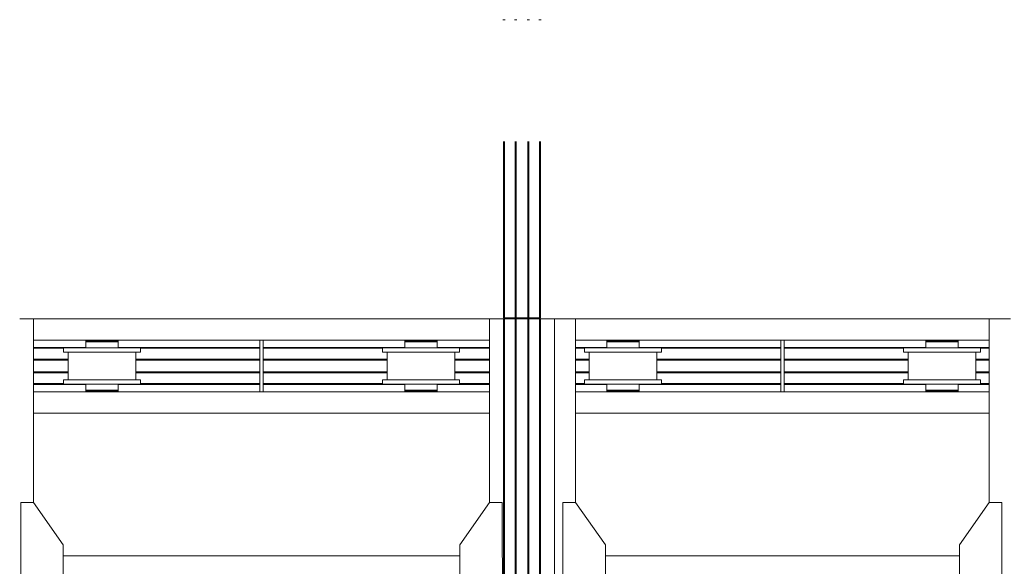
# Model space of a CAD drawing. Header units: millimetres. Extents: x 53746 to 116821, y -810352 to -765802.
# Tile 89 of 256: x 76776 to 81408, y -783289 to -780717. Entities that reach past the tile are written whole.
import ezdxf

# ---------------------------------------------------------------- set-up
doc = ezdxf.new("R2010")
doc.units = ezdxf.units.MM
doc.header["$MEASUREMENT"] = 0
doc.linetypes.add('DGN Style 6', pattern=[2720.955009, 1.430576, -572.230286, 1001.403, -572.230286, 1.430576, -572.230286])
for name, color, linetype, lineweight in [('Main Cradle', 7, 'Continuous', 0), ('Main Cradle Rails', 7, 'Continuous', 0), ('Side Slip Rails', 7, 'Continuous', 0)]:
    doc.layers.add(name, color=color, linetype=linetype, lineweight=lineweight)

# ---------------------------------------------------------------- blocks, each defined once
blk = doc.blocks.new('*U57')
at = {"layer": 'Main Cradle', "color": 7, "linetype": 'Continuous', "lineweight": 0}
for p, q in [((-8441.7, 5088.7), (-8441.7, 5952)), ((-6296.5, 5952), (-8441.7, 5952)), ((-6296.5, 5952), (-6296.5, 5088.7)), ((-6231.6, 5952), (-6231.6, 4569.1)), ((-6227, 5952), (-6227, 4569.1)), ((-6176.6, 5952), (-6176.6, 4569.1)), ((-6171.6, 5952), (-6171.6, 4569.1)), ((-6116.6, 5952), (-6116.6, 4569.1)), ((-6111.6, 5952), (-6111.6, 4569.1)), ((-6061.3, 5952), (-6061.3, 4569.1)), ((-6056.6, 5952), (-6056.6, 4569.1)), ((-5991.7, 5952), (-5891.7, 5952)), ((-5991.7, 5952), (-5991.7, 4569.1)), ((-5891.7, 5088.7), (-5891.7, 5952)), ((-5891.7, 5952), (-3946.5, 5952)), ((-3846.5, 5952), (-3946.5, 5952)), ((-3946.5, 5088.7), (-3946.5, 5952)), ((-8441.7, 5852), (-7377.1, 5852)), ((-8159.1, 5849), (-8159.1, 5852)), ((-8079.1, 5852), (-8079.1, 5849)), ((-8065.3, 5849), (-8048.7, 5849)), ((-8048.7, 5849), (-8042.9, 5849)), ((-7361.1, 5852), (-6296.5, 5852)), ((-6659.1, 5849), (-6659.1, 5852)), ((-6579.1, 5852), (-6579.1, 5849)), ((-6565.3, 5849), (-6548.7, 5849)), ((-6548.7, 5849), (-6542.9, 5849)), ((-5891.7, 5852), (-4927.1, 5852)), ((-5745.3, 5844), (-5745.3, 5815.5)), ((-5709.1, 5849), (-5709.1, 5852)), ((-5669.1, 5844), (-5698.3, 5844)), ((-5632.2, 5849), (-5629.1, 5849)), ((-5629.1, 5852), (-5629.1, 5849)), ((-5615.3, 5844), (-5598.7, 5844)), ((-5592.9, 5844), (-5598.7, 5844)), ((-5592.9, 5815.5), (-5592.9, 5844)), ((-4911.1, 5852), (-3946.5, 5852)), ((-4245.3, 5844), (-4245.3, 5815.5)), ((-4209.1, 5849), (-4209.1, 5852)), ((-4206.1, 5849), (-4206.6, 5849)), ((-4169.1, 5844), (-4198.3, 5844)), ((-4140.8, 5849), (-4140.9, 5849)), ((-4140.6, 5849), (-4140.8, 5849)), ((-4140, 5849), (-4140.6, 5849)), ((-4133.7, 5849), (-4140, 5849)), ((-4132.2, 5849), (-4133.7, 5849)), ((-4132.2, 5849), (-4129.1, 5849)), ((-4129.1, 5852), (-4129.1, 5849)), ((-4115.3, 5844), (-4098.7, 5844)), ((-4092.9, 5844), (-4098.7, 5844)), ((-4092.9, 5815.5), (-4092.9, 5844)), ((-8278.1, 5665.5), (-8278.1, 5795.5)), ((-8049.8, 5815.5), (-8119.1, 5815.5)), ((-7960.1, 5795.5), (-7960.1, 5665.5)), ((-7937.9, 5795.5), (-7951.7, 5795.5)), ((-6778.1, 5665.5), (-6778.1, 5795.5)), ((-6549.8, 5815.5), (-6619.1, 5815.5)), ((-6460.1, 5795.5), (-6460.1, 5665.5)), ((-6437.9, 5795.5), (-6451.7, 5795.5)), ((-5828.1, 5665.5), (-5828.1, 5795.5)), ((-5608.3, 5795.5), (-5669.1, 5795.5)), ((-5599.8, 5795.5), (-5608.3, 5795.5)), ((-5598.7, 5815.5), (-5592.9, 5815.5)), ((-5510.1, 5795.5), (-5510.1, 5665.5)), ((-5487.9, 5815.5), (-5501.7, 5815.5)), ((-4328.1, 5665.5), (-4328.1, 5795.5)), ((-4099.8, 5795.5), (-4169.1, 5795.5)), ((-4098.7, 5815.5), (-4092.9, 5815.5)), ((-4010.1, 5795.5), (-4010.1, 5665.5)), ((-3987.9, 5815.5), (-4001.7, 5815.5)), ((-8049.8, 5665.5), (-8119.1, 5665.5)), ((-6549.8, 5665.5), (-6619.1, 5665.5)), ((-5487.9, 5665.5), (-5501.7, 5665.5)), ((-3987.9, 5665.5), (-4001.7, 5665.5)), ((-8441.7, 5609), (-7377.1, 5609)), ((-8159.1, 5609), (-8159.1, 5612)), ((-8148.3, 5617), (-8119.1, 5617)), ((-8082.2, 5612), (-8079.1, 5612)), ((-8079.1, 5612), (-8079.1, 5609)), ((-8065.3, 5617), (-8048.7, 5617)), ((-8048.7, 5645.5), (-8042.9, 5645.5)), ((-8048.7, 5617), (-8042.9, 5617)), ((-7937.9, 5645.5), (-7951.7, 5645.5)), ((-7361.1, 5609), (-6296.5, 5609)), ((-6659.1, 5609), (-6659.1, 5612)), ((-6656.6, 5612), (-6656.1, 5612)), ((-6648.3, 5617), (-6619.1, 5617)), ((-6590.9, 5612), (-6590.8, 5612)), ((-6590.8, 5612), (-6590.6, 5612)), ((-6590.6, 5612), (-6590, 5612)), ((-6590, 5612), (-6583.7, 5612)), ((-6583.7, 5612), (-6582.2, 5612)), ((-6582.2, 5612), (-6579.1, 5612)), ((-6579.1, 5612), (-6579.1, 5609)), ((-6565.3, 5617), (-6548.7, 5617)), ((-6548.7, 5645.5), (-6542.9, 5645.5)), ((-6548.7, 5617), (-6542.9, 5617)), ((-6437.9, 5645.5), (-6451.7, 5645.5)), ((-5891.7, 5609), (-3946.5, 5609)), ((-5709.1, 5609), (-5709.1, 5612)), ((-5599.8, 5645.5), (-5669.1, 5645.5)), ((-5629.1, 5612), (-5629.1, 5609)), ((-5615.3, 5612), (-5598.7, 5612)), ((-5592.9, 5612), (-5598.7, 5612)), ((-4209.1, 5609), (-4209.1, 5612)), ((-4099.8, 5645.5), (-4169.1, 5645.5)), ((-4129.1, 5612), (-4129.1, 5609)), ((-4115.3, 5612), (-4098.7, 5612)), ((-4092.9, 5612), (-4098.7, 5612)), ((-6296.5, 5509), (-8441.7, 5509)), ((-5891.7, 5509), (-3946.5, 5509)), ((-6436.5, 4837.7), (-8301.7, 4837.7)), ((-5751.7, 4837.7), (-4086.5, 4837.7))]:
    blk.add_line(p, q, dxfattribs=at)
at = {"layer": 'Main Cradle', "color": 7, "linetype": 'Continuous', "lineweight": 0, "flags": 128}
for points in [[(-8441.7, 5952), (-8441.7, 5952), (-8506.6, 5952)], [(-6296.5, 5952), (-6296.5, 5952), (-6231.6, 5952)], [(-6231.6, 5952), (-6231.6, 5952), (-6231.3, 5952), (-6230.3, 5952), (-6228.8, 5952), (-6227, 5952), (-6176.6, 5952)], [(-6176.6, 5952), (-6176.6, 5952), (-6176.3, 5952), (-6175.2, 5952), (-6173.6, 5952), (-6171.6, 5952), (-6116.6, 5952), (-6114.7, 5952), (-6113.1, 5952), (-6112, 5952), (-6111.6, 5952), (-6111.6, 5952)], [(-6111.6, 5952), (-6061.3, 5952), (-6059.5, 5952), (-6058, 5952), (-6057, 5952), (-6056.6, 5952), (-6056.6, 5952)], [(-6056.6, 5952), (-5991.7, 5952), (-5991.7, 5952)], [(-8195.3, 5849), (-8195.3, 5849), (-8195.3, 5844), (-8195.3, 5844)], [(-8195.3, 5849), (-8189.5, 5849), (-8173, 5849), (-8148.3, 5849), (-8119.1, 5849), (-8090, 5849), (-8065.3, 5849)], [(-8195.3, 5844), (-8195.3, 5844), (-8195.3, 5815.5)], [(-8195.3, 5844), (-8189.5, 5844), (-8173, 5844), (-8148.3, 5844), (-8119.1, 5844), (-8119.1, 5844)], [(-8189.5, 5844), (-8189.5, 5844), (-8173, 5844)], [(-8119.1, 5844), (-8119.1, 5844), (-8090, 5844)], [(-8090, 5844), (-8090, 5844), (-8065.3, 5844)], [(-8065.3, 5844), (-8065.3, 5844), (-8048.7, 5844), (-8042.9, 5844), (-8042.9, 5849)], [(-8042.9, 5815.5), (-8042.9, 5844), (-8042.9, 5844)], [(-7377.1, 5852), (-7361.1, 5852), (-7361.1, 5609), (-7377.1, 5609), (-7377.1, 5852)], [(-6695.3, 5849), (-6695.3, 5849), (-6695.3, 5844), (-6695.3, 5844)], [(-6695.3, 5849), (-6689.5, 5849), (-6673, 5849), (-6648.3, 5849), (-6619.1, 5849), (-6590, 5849), (-6565.3, 5849)], [(-6695.3, 5844), (-6695.3, 5844), (-6695.3, 5815.5)], [(-6695.3, 5844), (-6689.5, 5844), (-6673, 5844), (-6648.3, 5844), (-6619.1, 5844), (-6619.1, 5844)], [(-6689.5, 5844), (-6689.5, 5844), (-6673, 5844)], [(-6619.1, 5844), (-6619.1, 5844), (-6590, 5844), (-6565.3, 5844), (-6548.7, 5844), (-6542.9, 5844), (-6542.9, 5849)], [(-6542.9, 5815.5), (-6542.9, 5844), (-6542.9, 5844)], [(-5592.9, 5844), (-5592.9, 5844), (-5592.9, 5849), (-5598.7, 5849), (-5615.3, 5849), (-5640, 5849), (-5669.1, 5849), (-5698.3, 5849), (-5723, 5849), (-5739.5, 5849), (-5745.3, 5849), (-5745.3, 5844), (-5745.3, 5844)], [(-5723, 5844), (-5723, 5844), (-5739.5, 5844), (-5745.3, 5844), (-5745.3, 5844)], [(-5723, 5844), (-5739.5, 5844), (-5739.5, 5844)], [(-5698.3, 5844), (-5698.3, 5844), (-5723, 5844)], [(-5709.1, 5849), (-5706.6, 5849), (-5706.1, 5849), (-5706.1, 5849), (-5706.1, 5849)], [(-5669.1, 5844), (-5698.3, 5844), (-5698.3, 5844)], [(-5615.3, 5844), (-5640, 5844), (-5669.1, 5844), (-5669.1, 5844)], [(-5640.9, 5849), (-5640.8, 5849), (-5640.6, 5849), (-5640, 5849)], [(-5640, 5849), (-5633.7, 5849), (-5632.2, 5849)], [(-4911.1, 5609), (-4911.1, 5609), (-4911.1, 5852), (-4927.1, 5852), (-4927.1, 5609)], [(-4092.9, 5844), (-4092.9, 5844), (-4092.9, 5849), (-4098.7, 5849), (-4115.3, 5849), (-4140, 5849), (-4169.1, 5849), (-4198.3, 5849), (-4223, 5849), (-4239.5, 5849), (-4245.3, 5849), (-4245.3, 5844), (-4245.3, 5844)], [(-4223, 5844), (-4223, 5844), (-4239.5, 5844), (-4245.3, 5844), (-4245.3, 5844)], [(-4223, 5844), (-4239.5, 5844), (-4239.5, 5844)], [(-4198.3, 5844), (-4198.3, 5844), (-4223, 5844)], [(-4206.6, 5849), (-4209.1, 5849), (-4209.1, 5849)], [(-4169.1, 5844), (-4198.3, 5844), (-4198.3, 5844)], [(-4115.3, 5844), (-4140, 5844), (-4169.1, 5844), (-4169.1, 5844)], [(-8058.3, 5795.5), (-8119.1, 5795.5), (-8188.5, 5795.5), (-8247.3, 5795.5), (-8286.6, 5795.5), (-8300.3, 5795.5), (-8300.3, 5815.5), (-8300.3, 5815.5)], [(-8119.1, 5815.5), (-8188.5, 5815.5), (-8247.3, 5815.5), (-8286.6, 5815.5), (-8300.3, 5815.5)], [(-7951.7, 5795.5), (-7991, 5795.5), (-8049.8, 5795.5), (-8058.3, 5795.5)], [(-7937.9, 5815.5), (-7951.7, 5815.5), (-7991, 5815.5), (-8049.8, 5815.5)], [(-7937.9, 5815.5), (-7937.9, 5815.5), (-7937.9, 5795.5)], [(-6451.7, 5795.5), (-6491, 5795.5), (-6549.8, 5795.5), (-6619.1, 5795.5), (-6688.5, 5795.5), (-6747.3, 5795.5), (-6786.6, 5795.5), (-6800.3, 5795.5), (-6800.3, 5815.5), (-6800.3, 5815.5)], [(-6619.1, 5815.5), (-6688.5, 5815.5), (-6747.3, 5815.5), (-6786.6, 5815.5), (-6800.3, 5815.5)], [(-6437.9, 5815.5), (-6451.7, 5815.5), (-6491, 5815.5), (-6549.8, 5815.5)], [(-6437.9, 5815.5), (-6437.9, 5815.5), (-6437.9, 5795.5)], [(-5850.3, 5795.5), (-5850.3, 5795.5), (-5850.3, 5815.5), (-5836.6, 5815.5), (-5797.3, 5815.5), (-5738.5, 5815.5), (-5669.1, 5815.5), (-5599.8, 5815.5), (-5541, 5815.5), (-5501.7, 5815.5)], [(-5850.3, 5795.5), (-5836.6, 5795.5), (-5797.3, 5795.5), (-5738.5, 5795.5), (-5669.1, 5795.5)], [(-5745.3, 5815.5), (-5745.3, 5815.5), (-5745.3, 5815.5), (-5740.3, 5815.5), (-5739.5, 5815.5), (-5739.5, 5815.5), (-5739.5, 5815.5)], [(-5599.8, 5795.5), (-5541, 5795.5), (-5501.7, 5795.5), (-5487.9, 5795.5)], [(-5487.9, 5815.5), (-5487.9, 5795.5), (-5487.9, 5795.5)], [(-4350.3, 5795.5), (-4350.3, 5795.5), (-4350.3, 5815.5), (-4336.6, 5815.5), (-4297.3, 5815.5), (-4238.5, 5815.5), (-4169.1, 5815.5), (-4099.8, 5815.5), (-4041, 5815.5), (-4001.7, 5815.5)], [(-4350.3, 5795.5), (-4336.6, 5795.5), (-4297.3, 5795.5), (-4238.5, 5795.5), (-4169.1, 5795.5)], [(-4245.3, 5815.5), (-4245.3, 5815.5), (-4240.3, 5815.5), (-4239.5, 5815.5), (-4239.5, 5815.5), (-4239.5, 5815.5)], [(-4099.8, 5795.5), (-4041, 5795.5), (-4001.7, 5795.5), (-3987.9, 5795.5)], [(-3987.9, 5815.5), (-3987.9, 5795.5), (-3987.9, 5795.5)], [(-8119.1, 5645.5), (-8119.1, 5645.5), (-8188.5, 5645.5), (-8247.3, 5645.5), (-8286.6, 5645.5), (-8300.3, 5645.5), (-8300.3, 5665.5), (-8300.3, 5665.5)], [(-8119.1, 5665.5), (-8188.5, 5665.5), (-8247.3, 5665.5), (-8286.6, 5665.5), (-8300.3, 5665.5)], [(-7937.9, 5665.5), (-7951.7, 5665.5), (-7991, 5665.5), (-8049.8, 5665.5)], [(-7937.9, 5665.5), (-7937.9, 5665.5), (-7937.9, 5645.5)], [(-6619.1, 5645.5), (-6619.1, 5645.5), (-6688.5, 5645.5), (-6747.3, 5645.5), (-6786.6, 5645.5), (-6800.3, 5645.5), (-6800.3, 5665.5), (-6800.3, 5665.5)], [(-6619.1, 5665.5), (-6688.5, 5665.5), (-6747.3, 5665.5), (-6786.6, 5665.5), (-6800.3, 5665.5)], [(-6437.9, 5665.5), (-6451.7, 5665.5), (-6491, 5665.5), (-6549.8, 5665.5)], [(-6437.9, 5665.5), (-6437.9, 5665.5), (-6437.9, 5645.5)], [(-5850.3, 5645.5), (-5850.3, 5645.5), (-5850.3, 5665.5), (-5836.6, 5665.5), (-5797.3, 5665.5), (-5738.5, 5665.5), (-5669.1, 5665.5), (-5599.8, 5665.5), (-5541, 5665.5), (-5501.7, 5665.5)], [(-5487.9, 5665.5), (-5487.9, 5645.5), (-5487.9, 5645.5)], [(-4350.3, 5645.5), (-4350.3, 5645.5), (-4350.3, 5665.5), (-4336.6, 5665.5), (-4297.3, 5665.5), (-4238.5, 5665.5), (-4169.1, 5665.5), (-4099.8, 5665.5), (-4041, 5665.5), (-4001.7, 5665.5)], [(-3987.9, 5665.5), (-3987.9, 5645.5), (-3987.9, 5645.5)], [(-8195.3, 5645.5), (-8195.3, 5617), (-8189.5, 5617), (-8173, 5617), (-8148.3, 5617), (-8148.3, 5617)], [(-8189.5, 5645.5), (-8189.5, 5645.5), (-8190.3, 5645.5), (-8195.3, 5645.5), (-8195.3, 5645.5), (-8195.3, 5645.5)], [(-8195.3, 5617), (-8195.3, 5617), (-8195.3, 5612), (-8189.5, 5612), (-8173, 5612), (-8148.3, 5612), (-8119.1, 5612), (-8090, 5612), (-8065.3, 5612), (-8048.7, 5612), (-8042.9, 5612), (-8042.9, 5617)], [(-8189.5, 5617), (-8189.5, 5617), (-8173, 5617)], [(-8156.1, 5612), (-8156.1, 5612), (-8156.6, 5612), (-8159.1, 5612), (-8159.1, 5612), (-8159.1, 5612)], [(-8148.3, 5617), (-8148.3, 5617), (-8119.1, 5617)], [(-7951.7, 5645.5), (-7991, 5645.5), (-8049.8, 5645.5), (-8119.1, 5645.5)], [(-8119.1, 5617), (-8119.1, 5617), (-8090, 5617), (-8065.3, 5617)], [(-8090, 5612), (-8090.6, 5612), (-8090.8, 5612), (-8090.9, 5612)], [(-8082.2, 5612), (-8083.7, 5612), (-8090, 5612)], [(-8042.9, 5617), (-8042.9, 5617), (-8042.9, 5645.5)], [(-6695.3, 5645.5), (-6695.3, 5617), (-6689.5, 5617), (-6673, 5617), (-6648.3, 5617), (-6648.3, 5617)], [(-6689.5, 5645.5), (-6689.5, 5645.5), (-6690.3, 5645.5), (-6695.3, 5645.5), (-6695.3, 5645.5), (-6695.3, 5645.5)], [(-6695.3, 5617), (-6695.3, 5617), (-6695.3, 5612), (-6689.5, 5612), (-6673, 5612), (-6648.3, 5612), (-6619.1, 5612), (-6590, 5612), (-6565.3, 5612), (-6548.7, 5612), (-6542.9, 5612), (-6542.9, 5617)], [(-6689.5, 5617), (-6689.5, 5617), (-6673, 5617)], [(-6659.1, 5612), (-6659.1, 5612), (-6656.6, 5612)], [(-6648.3, 5617), (-6648.3, 5617), (-6619.1, 5617)], [(-6451.7, 5645.5), (-6491, 5645.5), (-6549.8, 5645.5), (-6619.1, 5645.5)], [(-6619.1, 5617), (-6619.1, 5617), (-6590, 5617), (-6565.3, 5617)], [(-6542.9, 5617), (-6542.9, 5617), (-6542.9, 5645.5)], [(-5850.3, 5645.5), (-5836.6, 5645.5), (-5797.3, 5645.5), (-5738.5, 5645.5), (-5669.1, 5645.5)], [(-5745.3, 5645.5), (-5745.3, 5617), (-5745.3, 5617)], [(-5745.3, 5617), (-5745.3, 5617), (-5745.3, 5612), (-5745.3, 5612)], [(-5723, 5617), (-5723, 5617), (-5739.5, 5617), (-5745.3, 5617)], [(-5615.3, 5612), (-5640, 5612), (-5669.1, 5612), (-5698.3, 5612), (-5723, 5612), (-5739.5, 5612), (-5745.3, 5612)], [(-5723, 5617), (-5739.5, 5617), (-5739.5, 5617)], [(-5669.1, 5617), (-5669.1, 5617), (-5698.3, 5617), (-5723, 5617)], [(-5615.3, 5617), (-5640, 5617), (-5669.1, 5617), (-5669.1, 5617)], [(-5592.9, 5612), (-5592.9, 5612), (-5592.9, 5617), (-5598.7, 5617), (-5615.3, 5617), (-5615.3, 5617)], [(-5599.8, 5645.5), (-5541, 5645.5), (-5501.7, 5645.5), (-5487.9, 5645.5)], [(-5592.9, 5617), (-5592.9, 5617), (-5592.9, 5645.5)], [(-4350.3, 5645.5), (-4336.6, 5645.5), (-4297.3, 5645.5), (-4238.5, 5645.5), (-4169.1, 5645.5)], [(-4245.3, 5645.5), (-4245.3, 5617), (-4245.3, 5617)], [(-4245.3, 5617), (-4245.3, 5617), (-4245.3, 5612), (-4245.3, 5612)], [(-4223, 5617), (-4223, 5617), (-4239.5, 5617), (-4245.3, 5617)], [(-4115.3, 5612), (-4140, 5612), (-4169.1, 5612), (-4198.3, 5612), (-4223, 5612), (-4239.5, 5612), (-4245.3, 5612)], [(-4223, 5617), (-4239.5, 5617), (-4239.5, 5617)], [(-4198.3, 5617), (-4198.3, 5617), (-4223, 5617)], [(-4169.1, 5617), (-4169.1, 5617), (-4198.3, 5617)], [(-4092.9, 5612), (-4092.9, 5612), (-4092.9, 5617), (-4098.7, 5617), (-4115.3, 5617), (-4140, 5617), (-4169.1, 5617), (-4169.1, 5617)], [(-4099.8, 5645.5), (-4041, 5645.5), (-4001.7, 5645.5), (-3987.9, 5645.5)], [(-4092.9, 5617), (-4092.9, 5617), (-4092.9, 5645.5)], [(-8301.7, 4569.1), (-8301.7, 4888.7), (-8441.7, 5088.7), (-8501.7, 5088.7), (-8501.7, 4569.1)], [(-6436.5, 4569.1), (-6436.5, 4888.7), (-6296.6, 5088.7), (-6236.6, 5088.7), (-6236.5, 4569.1)], [(-5751.7, 4569.1), (-5751.7, 4888.7), (-5891.7, 5088.7), (-5951.7, 5088.7), (-5951.7, 4569.1)], [(-4086.5, 4569.1), (-4086.5, 4888.7), (-3946.6, 5088.7), (-3886.6, 5088.7), (-3886.5, 4569.1)]]:
    blk.add_lwpolyline(points, dxfattribs=at)
at = {"layer": 'Main Cradle Rails', "color": 7, "linetype": 'Continuous', "lineweight": 0}
for p, q in [((-8441.7, 5818), (-8195.3, 5818)), ((-8441.7, 5813.4), (-8300.3, 5813.4)), ((-8042.9, 5818), (-7377.1, 5818)), ((-7937.9, 5813.4), (-7377.1, 5813.4)), ((-7361.1, 5818), (-6695.3, 5818)), ((-7361.1, 5813.4), (-6800.3, 5813.4)), ((-6542.9, 5818), (-6296.5, 5818)), ((-6437.9, 5813.4), (-6296.5, 5813.4)), ((-5891.7, 5818), (-5745.3, 5818)), ((-5891.7, 5813.4), (-5850.3, 5813.4)), ((-5592.9, 5818), (-4927.1, 5818)), ((-5487.9, 5813.4), (-4927.1, 5813.4)), ((-4911.1, 5818), (-4245.3, 5818)), ((-4911.1, 5813.4), (-4350.3, 5813.4)), ((-4092.9, 5818), (-3946.5, 5818)), ((-3987.9, 5813.4), (-3946.5, 5813.4)), ((-8441.7, 5763), (-8278.1, 5763)), ((-8441.7, 5758), (-8278.1, 5758)), ((-7960.1, 5763), (-7377.1, 5763)), ((-7960.1, 5758), (-7377.1, 5758)), ((-7361.1, 5763), (-6778.1, 5763)), ((-7361.1, 5758), (-6778.1, 5758)), ((-6460.1, 5763), (-6296.5, 5763)), ((-6460.1, 5758), (-6296.5, 5758)), ((-5891.7, 5763), (-5828.1, 5763)), ((-5891.7, 5758), (-5828.1, 5758)), ((-5510.1, 5763), (-4927.1, 5763)), ((-5510.1, 5758), (-4927.1, 5758)), ((-4911.1, 5763), (-4328.1, 5763)), ((-4911.1, 5758), (-4328.1, 5758)), ((-4010.1, 5763), (-3946.5, 5763)), ((-4010.1, 5758), (-3946.5, 5758)), ((-8441.7, 5703), (-8278.1, 5703)), ((-8441.7, 5698), (-8278.1, 5698)), ((-7960.1, 5703), (-7377.1, 5703)), ((-7960.1, 5698), (-7377.1, 5698)), ((-7361.1, 5703), (-6778.1, 5703)), ((-7361.1, 5698), (-6778.1, 5698)), ((-6460.1, 5703), (-6296.5, 5703)), ((-6460.1, 5698), (-6296.5, 5698)), ((-5891.7, 5703), (-5828.1, 5703)), ((-5891.7, 5698), (-5828.1, 5698)), ((-5510.1, 5703), (-4927.1, 5703)), ((-5510.1, 5698), (-4927.1, 5698)), ((-4911.1, 5703), (-4328.1, 5703)), ((-4911.1, 5698), (-4328.1, 5698)), ((-4010.1, 5703), (-3946.5, 5703)), ((-4010.1, 5698), (-3946.5, 5698)), ((-8441.7, 5647.6), (-8300.3, 5647.6)), ((-8441.7, 5643), (-8195.3, 5643)), ((-8042.9, 5643), (-7377.1, 5643)), ((-7937.9, 5647.6), (-7377.1, 5647.6)), ((-7361.1, 5647.6), (-6800.3, 5647.6)), ((-7361.1, 5643), (-6695.3, 5643)), ((-6542.9, 5643), (-6296.5, 5643)), ((-6437.9, 5647.6), (-6296.5, 5647.6)), ((-5891.7, 5647.6), (-5850.3, 5647.6)), ((-5891.7, 5643), (-5745.3, 5643)), ((-5592.9, 5643), (-4927.1, 5643)), ((-5487.9, 5647.6), (-4927.1, 5647.6)), ((-4911.1, 5647.6), (-4350.3, 5647.6)), ((-4911.1, 5643), (-4245.3, 5643)), ((-4092.9, 5643), (-3946.5, 5643)), ((-3987.9, 5647.6), (-3946.5, 5647.6))]:
    blk.add_line(p, q, dxfattribs=at)
at = {"layer": 'Side Slip Rails', "color": 7, "linetype": 'DGN Style 6', "lineweight": 0}
for p, q in [((-6231.6, 7359.6), (-6231.6, 5957)), ((-6227, 7359.6), (-6227, 5957)), ((-6176.6, 7359.6), (-6176.6, 5957)), ((-6171.6, 7359.6), (-6171.6, 5957)), ((-6116.6, 7359.6), (-6116.6, 5957)), ((-6111.6, 7359.6), (-6111.6, 5957)), ((-6061.3, 7359.6), (-6061.3, 5957)), ((-6056.6, 7359.6), (-6056.6, 5957))]:
    blk.add_line(p, q, dxfattribs=at)
at = {"layer": 'Side Slip Rails', "color": 7, "linetype": 'Continuous', "lineweight": 0, "flags": 128}
for points in [[(-6231.6, 5957), (-6231.6, 5957), (-6231.3, 5957), (-6230.3, 5957), (-6228.8, 5957), (-6227, 5957), (-6176.6, 5957)], [(-6176.6, 5957), (-6176.6, 5957), (-6176.3, 5957), (-6175.2, 5957), (-6173.6, 5957), (-6171.6, 5957), (-6116.6, 5957), (-6114.7, 5957), (-6113.1, 5957), (-6112, 5957), (-6111.6, 5957), (-6111.6, 5957)], [(-6111.6, 5957), (-6061.3, 5957), (-6059.5, 5957), (-6058, 5957), (-6057, 5957), (-6056.6, 5957), (-6056.6, 5957)]]:
    blk.add_lwpolyline(points, dxfattribs=at)

msp = doc.modelspace()

# ---------------------------------------------------------------- block references
at = {"layer": 'Main Cradle Rails', "color": 7, "linetype": 'Continuous', "lineweight": 0}
msp.add_blockref('*U57', (85283.05, -788076.95), dxfattribs=at)

doc.saveas('drawing.dxf')
